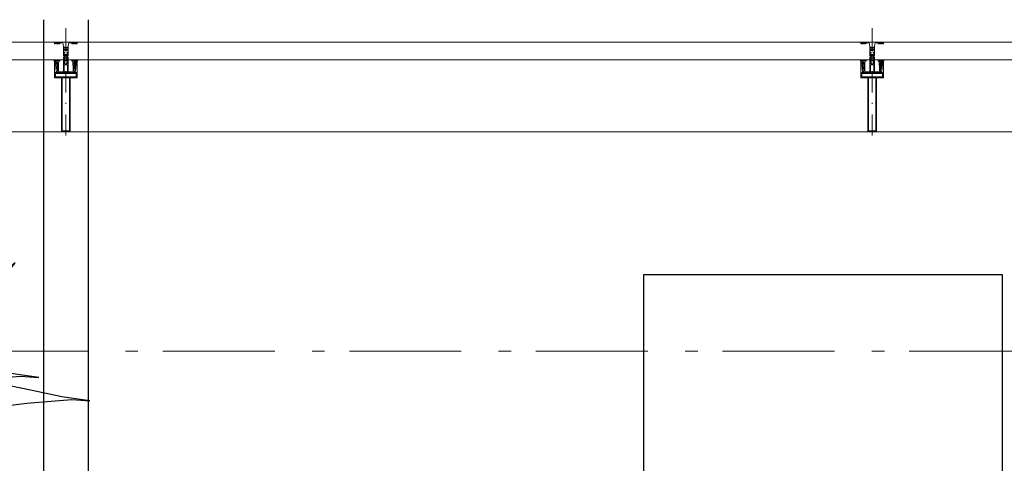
# Model space of a CAD drawing. Header units: millimetres. Extents: x -46954 to 169732, y -26853 to 94136.
# Tile 94 of 174: x -21411 to -19213, y 82221 to 83212. Entities that reach past the tile are written whole.
import ezdxf

# ---------------------------------------------------------------- set-up
doc = ezdxf.new("R2010")
doc.units = ezdxf.units.MM
doc.header["$LTSCALE"] = 400
for name, pattern in [('HIDDEN', [0.375, 0.25, -0.125]), ('STYLE_06', [1.041641, 0.625, -0.208282, 0.069427, -0.138931]), ('STYLE_15', [0.240945, 0.11811, -0.059055, 0.004724, -0.059055]), ('STYLE_16', [0.177165, 0.11811, -0.059055])]:
    doc.linetypes.add(name, pattern=pattern)
for name, color, linetype in [('-ve', 2, 'HIDDEN'), ('inr', 4, 'Continuous'), ('plant', 114, 'Continuous'), ('plat', 5, 'Continuous'), ('timmerwerk-ge', 150, 'Continuous')]:
    doc.layers.add(name, color=color, linetype=linetype)
doc.layers.add('Buitenkozijnen', color=140, linetype='Continuous', lineweight=15)
doc.layers.add('None', color=7, linetype='Continuous', lineweight=9)

# ---------------------------------------------------------------- blocks, each defined once
blk = doc.blocks.new('*U382')
at = {"layer": 'None', "color": 8, "lineweight": 5, "flags": 128}
for points in [[(-5, -154.3), (-5, -154.3, 0.414214), (-5.5, -154.8), (-5.5, -172.5), (-5.5, -172.5, 0.414214), (-5, -173), (-4, -173), (-4, -173, 0.414214), (-3.5, -172.5), (-3.5, -172.5, 0.414214), (-4, -172), (-4.5, -172), (-4.5, -168.8), (-4.5, -168.8, -0.414214), (-4, -168.3), (-2.7, -168.3), (-2.7, -168.3, 0.221695), (-1.9, -167.9), (-0.8, -166.5), (-0.8, -166.5, -0.466308), (0.8, -166.5), (2, -167.9), (2, -167.9, 0.221695), (2.7, -168.3), (4, -168.3), (4, -168.3, -0.414214), (4.5, -168.8), (4.5, -172), (4, -172), (4, -172, 0.414214), (3.5, -172.5), (3.5, -172.5, 0.414214), (4, -173), (5, -173), (5, -173, 0.414214), (5.5, -172.5), (5.5, -154.8), (5.5, -154.8, 0.414214), (5, -154.3), (4.7, -154.3), (4.7, -155), (4.7, -155, -0.414214), (4.4, -155.3), (4.1, -155.3), (4.1, -155.3, -0.414214), (3.3, -154.5), (3.3, -150.6), (3.3, -150.6, -0.414214), (4.1, -149.8), (4.4, -149.8), (4.4, -149.8, -0.414214), (4.7, -150.1), (4.7, -150.8), (5, -150.8), (5, -150.8, 0.414214), (5.5, -150.3), (5.5, -137.6), (5.5, -137.6, 0.351868), (5.3, -137.3), (5.3, -137.3, 0.351868), (4.9, -137.5), (4.1, -139.2), (4.1, -139.2, 0.314902), (4.2, -139.4), (4.5, -139.7), (4.5, -139.7, -0.198912), (4.5, -139.9), (4.5, -140.1), (4.5, -140.1, -0.198912), (4.5, -140.3), (4.2, -140.6), (4.2, -140.6, 0.414214), (4.2, -140.8), (4.5, -141.1), (4.5, -141.1, -0.198912), (4.5, -141.3), (4.5, -141.5), (4.5, -141.5, -0.198912), (4.5, -141.7), (4.2, -142), (4.2, -142, 0.414214), (4.2, -142.2), (4.5, -142.5), (4.5, -142.5, -0.198912), (4.5, -142.7), (4.5, -143.2), (4.5, -143.2, -0.087489), (4.5, -143.3), (4.2, -144.1), (4.2, -148.5), (4.2, -148.5, -0.414214), (3.9, -148.8), (-3.9, -148.8), (-3.9, -148.8, -0.414214), (-4.2, -148.5), (-4.2, -144.1), (-4.5, -143.3), (-4.5, -143.3, -0.087489), (-4.5, -143.2), (-4.5, -142.7), (-4.5, -142.7, -0.198912), (-4.4, -142.5), (-4.1, -142.2), (-4.1, -142.2, 0.414214), (-4.1, -142), (-4.4, -141.7), (-4.4, -141.7, -0.198912), (-4.5, -141.5), (-4.5, -141.3), (-4.5, -141.3, -0.198912), (-4.4, -141.1), (-4.1, -140.8), (-4.1, -140.8, 0.414214), (-4.1, -140.6), (-4.4, -140.3), (-4.4, -140.3, -0.198912), (-4.5, -140.1), (-4.5, -139.9), (-4.5, -139.9, -0.198912), (-4.4, -139.7), (-4.1, -139.4), (-4.1, -139.4, 0.314902), (-4.1, -139.2), (-4.9, -137.5), (-4.9, -137.5, 0.351868), (-5.3, -137.3), (-5.3, -137.3, 0.351868), (-5.5, -137.6), (-5.5, -150.3), (-5.5, -150.3, 0.414214), (-5, -150.8), (-4.7, -150.8), (-4.7, -150.1), (-4.7, -150.1, -0.414214), (-4.4, -149.8), (-4.1, -149.8), (-4.1, -149.8, -0.414214), (-3.3, -150.6), (-3.3, -154.5), (-3.3, -154.5, -0.414214), (-4.1, -155.3), (-4.4, -155.3), (-4.4, -155.3, -0.414214), (-4.7, -155), (-4.7, -154.3)], [(-1.8, -149.8, 0.414214), (-2.3, -150.3), (-2.3, -155.1), (-2.3, -155.1, 0.414214), (-2.1, -155.3), (2.1, -155.3), (2.1, -155.3, 0.414214), (2.3, -155.1), (2.3, -150.3), (2.3, -150.3, 0.414214), (1.8, -149.8), (-1.8, -149.8)], [(-4.5, -161.7, -0.414214), (-4, -161.2), (-2.7, -161.2), (-2.7, -161.2, 0.414214), (-2.5, -161), (-2.5, -160.4), (-2.5, -160.4, 0.414214), (-2.7, -160.2), (-4, -160.2), (-4, -160.2, -0.414214), (-4.5, -159.7), (-4.5, -156.8), (-4.5, -156.8, -0.414214), (-4, -156.3), (4, -156.3), (4, -156.3, -0.414214), (4.5, -156.8), (4.5, -159.7), (4.5, -159.7, -0.414214), (4, -160.2), (2.7, -160.2), (2.7, -160.2, 0.414214), (2.5, -160.4), (2.5, -161), (2.5, -161, 0.414214), (2.7, -161.2), (4, -161.2), (4, -161.2, -0.414214), (4.5, -161.7), (4.5, -166.8), (4.5, -166.8, -0.414214), (4, -167.3), (3, -167.3), (3, -167.3, -0.221695), (2.6, -167.1), (1.5, -165.9), (1.5, -165.9, 0.466308), (-1.5, -165.9), (-2.6, -167.1), (-2.6, -167.1, -0.221695), (-2.9, -167.3), (-4, -167.3), (-4, -167.3, -0.414214), (-4.5, -166.8), (-4.5, -161.7)]]:
    blk.add_lwpolyline(points, format="xyb", close=True, dxfattribs=at)
blk = doc.blocks.new('*U383')
at = {"layer": 'None', "color": 8, "lineweight": 5, "flags": 128}
for points in [[(-6, -180.7), (-6, -180.7, -0.388879), (-8.7, -183.2), (-8.7, -183.2), (-20.4, -183.2), (-21.6, -183.9), (-22.9, -183.9), (-22.9, -182.7), (-23.8, -182.7), (-23.8, -184.8), (23.8, -184.8), (23.8, -182.7), (22.9, -182.7), (22.9, -183.9), (21.7, -183.9), (20.4, -183.2), (8.7, -183.2), (8.7, -183.2, -0.388879), (6, -180.7), (6, -180.7), (5.3, -173.2), (2.5, -173.2), (2.5, -171.2), (-2.5, -171.2), (-2.5, -173.2), (-5.3, -173.2), (-6, -180.7)], [(-13.5, -182.8), (-13.5, -181.9), (-14.5, -181.1), (-14.5, -181.1, 0.36397), (-14.9, -181.1), (-14.9, -181.1), (-15.4, -181.5), (-15.4, -181.5, -0.36397), (-15.8, -181.5), (-15.8, -181.5), (-16.3, -181.1), (-16.3, -181.1, 0.36397), (-16.7, -181.1), (-16.7, -181.1), (-17.2, -181.5), (-17.2, -181.5, -0.36397), (-17.6, -181.5), (-17.6, -181.5), (-18.1, -181.1), (-18.1, -181.1, 0.36397), (-18.5, -181.1), (-18.5, -181.1), (-19, -181.5), (-19, -181.5, -0.36397), (-19.4, -181.5), (-19.4, -181.5), (-19.9, -181.1), (-19.9, -181.1, 0.36397), (-20.3, -181.1), (-20.3, -181.1), (-20.8, -181.5), (-20.8, -181.5, -0.36397), (-21.2, -181.5), (-21.2, -181.5), (-21.7, -181.1), (-21.7, -181.1, 0.36397), (-22.1, -181.1), (-22.1, -181.1), (-22.4, -181.3), (-23.2, -181.3), (-23.5, -181.1), (-23.5, -181.1, 0.36397), (-23.9, -181.1), (-23.9, -181.1), (-24.2, -181.3), (-24.5, -181.3), (-24.5, -181.3, -0.267949), (-24.8, -181.2), (-24.8, -181.2), (-24.9, -180.9), (-24.9, -180.9, 0.339454), (-25.3, -180.7), (-25.3, -180.7, 0.339454), (-25.5, -181), (-25.5, -181), (-25.5, -184.4), (-25.5, -184.4, 0.414214), (-25.2, -184.7), (-25.2, -184.7), (-24.3, -184.7), (-24.3, -184.7, 0.414214), (-24, -184.4), (-24, -184.4), (-24, -182.7), (-24, -182.7, 0.236068), (-24.1, -182.5), (-24.1, -182.5), (-24.1, -182.5, -0.548276), (-24, -182.2), (-24, -182.2, -0.548276), (-23.8, -182.4), (-23.8, -182.4), (-23.8, -182.4, 0.250388), (-23.6, -182.3), (-23.6, -182.3), (-22.8, -182.3), (-22.8, -182.3, -0.414214), (-22.5, -182.6), (-22.5, -182.6), (-22.5, -183.3), (-22.5, -183.3, 0.414214), (-22.2, -183.6), (-22.2, -183.6), (-22, -183.6), (-22, -183.6, 0.131652), (-21.8, -183.5), (-21.8, -183.5), (-20.5, -182.8), (-13.5, -182.8)], [(13.5, -182.8), (13.5, -181.9), (14.5, -181.1), (14.5, -181.1, -0.36397), (14.9, -181.1), (14.9, -181.1), (15.4, -181.5), (15.4, -181.5, 0.36397), (15.8, -181.5), (15.8, -181.5), (16.3, -181.1), (16.3, -181.1, -0.36397), (16.7, -181.1), (16.7, -181.1), (17.2, -181.5), (17.2, -181.5, 0.36397), (17.6, -181.5), (17.6, -181.5), (18.1, -181.1), (18.1, -181.1, -0.36397), (18.5, -181.1), (18.5, -181.1), (19, -181.5), (19, -181.5, 0.36397), (19.4, -181.5), (19.4, -181.5), (19.9, -181.1), (19.9, -181.1, -0.36397), (20.3, -181.1), (20.3, -181.1), (20.8, -181.5), (20.8, -181.5, 0.36397), (21.2, -181.5), (21.2, -181.5), (21.7, -181.1), (21.7, -181.1, -0.36397), (22.1, -181.1), (22.1, -181.1), (22.4, -181.3), (23.2, -181.3), (23.5, -181.1), (23.5, -181.1, -0.36397), (23.9, -181.1), (23.9, -181.1), (24.2, -181.3), (24.5, -181.3), (24.5, -181.3, 0.267949), (24.8, -181.2), (24.8, -181.2), (25, -180.9), (25, -180.9, -0.339454), (25.3, -180.7), (25.3, -180.7, -0.339454), (25.5, -181), (25.5, -181), (25.5, -184.4), (25.5, -184.4, -0.414214), (25.2, -184.7), (25.2, -184.7), (24.3, -184.7), (24.3, -184.7, -0.414214), (24, -184.4), (24, -184.4), (24, -182.7), (24, -182.7, -0.236068), (24.1, -182.5), (24.1, -182.5), (24.1, -182.5, 0.548276), (24.1, -182.2), (24.1, -182.2, 0.548276), (23.9, -182.4), (23.9, -182.4), (23.9, -182.4, -0.250388), (23.6, -182.3), (23.6, -182.3), (22.8, -182.3), (22.8, -182.3, 0.414214), (22.5, -182.6), (22.5, -182.6), (22.5, -183.3), (22.5, -183.3, -0.414214), (22.2, -183.6), (22.2, -183.6), (22, -183.6), (22, -183.6, -0.131652), (21.8, -183.5), (21.8, -183.5), (20.5, -182.8), (13.5, -182.8)]]:
    blk.add_lwpolyline(points, format="xyb", close=True, dxfattribs=at)
blk = doc.blocks.new('verticale stijl 150x50 UV')
at = {"layer": 'None', "color": 8, "linetype": 'STYLE_15', "lineweight": 5}
blk.add_line((0, -216), (0, 35), dxfattribs=at)
at = {"layer": 'None', "color": 8, "lineweight": 5}
for p, q in [((-21.6, -126.9), (-21.6, -126.9)), ((-21.6, -127.7), (-21.6, -127.7)), ((-21.6, -128.5), (-21.6, -128.5)), ((-21.6, -129.3), (-21.6, -129.3)), ((-21.6, -130.1), (-21.6, -130.1)), ((-21.6, -130.9), (-21.6, -130.9)), ((-21.6, -131.8), (-21.6, -131.8)), ((-20.7, -126.5), (-20.7, -126.5)), ((-20.7, -128.9), (-20.7, -128.9)), ((-20.7, -129.7), (-20.7, -129.7)), ((-20.7, -130.5), (-20.7, -130.5)), ((-20.7, -131.4), (-20.7, -131.4)), ((-19.9, -126.1), (-19.9, -126.1)), ((-19.9, -130.1), (-19.9, -130.1)), ((-19.9, -130.9), (-19.9, -130.9)), ((-19.9, -131.8), (-19.9, -131.8)), ((-19.1, -126.5), (-19.1, -126.5)), ((-19.1, -127.3), (-19.1, -127.3)), ((-19.1, -128.9), (-19.1, -128.9)), ((-19.1, -129.7), (-19.1, -129.7)), ((-19.1, -130.5), (-19.1, -130.5)), ((-19.1, -131.4), (-19.1, -131.4)), ((-18.3, -127.7), (-18.3, -127.7)), ((-18.3, -128.5), (-18.3, -128.5)), ((-18.3, -129.3), (-18.3, -129.3)), ((-25.6, -142.7), (-25.6, -142.7)), ((-25.6, -144.4), (-25.6, -144.4)), ((-24.8, -133.4), (-24.8, -133.4)), ((-24.8, -134.2), (-24.8, -134.2)), ((-24.8, -135), (-24.8, -135)), ((-24.8, -135.8), (-24.8, -135.8)), ((-24.8, -136.6), (-24.8, -136.6)), ((-24.8, -137.4), (-24.8, -137.4)), ((-24.8, -138.3), (-24.8, -138.3)), ((-24.8, -139.1), (-24.8, -139.1)), ((-24.8, -139.9), (-24.8, -139.9)), ((-24.8, -140.7), (-24.8, -140.7)), ((-24.8, -141.5), (-24.8, -141.5)), ((-24.8, -142.3), (-24.8, -142.3)), ((-24.8, -143.1), (-24.8, -143.1)), ((-24.8, -144.8), (-24.8, -144.8)), ((-24, -133), (-24, -133)), ((-24, -133.8), (-24, -133.8)), ((-24, -134.6), (-24, -134.6)), ((-24, -135.4), (-24, -135.4)), ((-24, -136.2), (-24, -136.2)), ((-24, -137), (-24, -137)), ((-24, -137.9), (-24, -137.9)), ((-24, -138.7), (-24, -138.7)), ((-24, -139.5), (-24, -139.5)), ((-24, -140.3), (-24, -140.3)), ((-24, -141.1), (-24, -141.1)), ((-24, -141.9), (-24, -141.9)), ((-24, -142.7), (-24, -142.7)), ((-24, -144.4), (-24, -144.4)), ((-23.2, -133.4), (-23.2, -133.4)), ((-23.2, -134.2), (-23.2, -134.2)), ((-23.2, -135), (-23.2, -135)), ((-23.2, -135.8), (-23.2, -135.8)), ((-23.2, -136.6), (-23.2, -136.6)), ((-23.2, -137.4), (-23.2, -137.4)), ((-23.2, -138.3), (-23.2, -138.3)), ((-23.2, -139.1), (-23.2, -139.1)), ((-23.2, -139.9), (-23.2, -139.9)), ((-23.2, -140.7), (-23.2, -140.7)), ((-23.2, -141.5), (-23.2, -141.5)), ((-23.2, -144.8), (-23.2, -144.8)), ((-22.4, -133), (-22.4, -133)), ((-22.4, -133.8), (-22.4, -133.8)), ((-22.4, -134.6), (-22.4, -134.6)), ((-22.4, -140.3), (-22.4, -140.3)), ((-22.4, -141.1), (-22.4, -141.1)), ((-22.4, -144.4), (-22.4, -144.4)), ((-21.6, -132.6), (-21.6, -132.6)), ((-21.6, -133.4), (-21.6, -133.4)), ((-21.6, -134.2), (-21.6, -134.2)), ((-21.6, -135), (-21.6, -135)), ((-21.6, -139.9), (-21.6, -139.9)), ((-21.6, -140.7), (-21.6, -140.7)), ((-21.6, -141.5), (-21.6, -141.5)), ((-21.6, -144.8), (-21.6, -144.8)), ((-20.7, -132.2), (-20.7, -132.2)), ((-20.7, -133), (-20.7, -133)), ((-20.7, -133.8), (-20.7, -133.8)), ((-20.7, -134.6), (-20.7, -134.6)), ((-20.7, -135.4), (-20.7, -135.4)), ((-20.7, -136.2), (-20.7, -136.2)), ((-20.7, -137), (-20.7, -137)), ((-20.7, -137.9), (-20.7, -137.9)), ((-20.7, -138.7), (-20.7, -138.7)), ((-20.7, -139.5), (-20.7, -139.5)), ((-20.7, -140.3), (-20.7, -140.3)), ((-20.7, -141.1), (-20.7, -141.1)), ((-20.7, -144.4), (-20.7, -144.4)), ((-19.9, -132.6), (-19.9, -132.6)), ((-19.9, -133.4), (-19.9, -133.4)), ((-19.9, -134.2), (-19.9, -134.2)), ((-19.9, -135), (-19.9, -135)), ((-19.9, -135.8), (-19.9, -135.8)), ((-19.9, -136.6), (-19.9, -136.6)), ((-19.9, -137.4), (-19.9, -137.4)), ((-19.9, -138.3), (-19.9, -138.3)), ((-19.9, -139.1), (-19.9, -139.1)), ((-19.9, -139.9), (-19.9, -139.9)), ((-19.9, -140.7), (-19.9, -140.7)), ((-19.9, -141.5), (-19.9, -141.5)), ((-19.9, -142.3), (-19.9, -142.3)), ((-19.9, -143.1), (-19.9, -143.1)), ((-19.9, -143.9), (-19.9, -143.9)), ((-19.1, -132.2), (-19.1, -132.2)), ((-19.1, -133), (-19.1, -133)), ((-19.1, -133.8), (-19.1, -133.8)), ((-19.1, -134.6), (-19.1, -134.6)), ((-19.1, -140.3), (-19.1, -140.3)), ((-19.1, -141.1), (-19.1, -141.1)), ((-19.1, -141.9), (-19.1, -141.9)), ((-18.3, -133.4), (-18.3, -133.4)), ((-18.3, -134.2), (-18.3, -134.2)), ((-18.3, -135), (-18.3, -135)), ((-18.3, -139.9), (-18.3, -139.9)), ((-18.3, -140.7), (-18.3, -140.7)), ((-18.3, -141.5), (-18.3, -141.5)), ((-18.3, -142.3), (-18.3, -142.3)), ((-17.5, -133), (-17.5, -133)), ((-17.5, -133.8), (-17.5, -133.8)), ((-17.5, -134.6), (-17.5, -134.6)), ((-17.5, -135.4), (-17.5, -135.4)), ((-17.5, -136.2), (-17.5, -136.2)), ((-17.5, -137), (-17.5, -137)), ((-17.5, -137.9), (-17.5, -137.9)), ((-17.5, -138.7), (-17.5, -138.7)), ((-17.5, -139.5), (-17.5, -139.5)), ((-17.5, -140.3), (-17.5, -140.3)), ((-17.5, -141.1), (-17.5, -141.1)), ((-17.5, -141.9), (-17.5, -141.9)), ((-17.5, -142.7), (-17.5, -142.7)), ((-16.7, -133.4), (-16.7, -133.4)), ((-16.7, -134.2), (-16.7, -134.2)), ((-16.7, -135), (-16.7, -135)), ((-16.7, -135.8), (-16.7, -135.8)), ((-16.7, -136.6), (-16.7, -136.6)), ((-16.7, -137.4), (-16.7, -137.4)), ((-16.7, -138.3), (-16.7, -138.3)), ((-16.7, -139.1), (-16.7, -139.1)), ((-16.7, -139.9), (-16.7, -139.9)), ((-16.7, -140.7), (-16.7, -140.7)), ((-16.7, -141.5), (-16.7, -141.5)), ((-16.7, -142.3), (-16.7, -142.3)), ((-16.7, -143.1), (-16.7, -143.1)), ((-15.9, -141.1), (-15.9, -141.1)), ((-15.9, -141.9), (-15.9, -141.9)), ((-15.9, -142.7), (-15.9, -142.7)), ((-15.9, -144.4), (-15.9, -144.4)), ((-15.1, -142.3), (-15.1, -142.3)), ((-15.1, -143.1), (-15.1, -143.1)), ((-15.1, -143.9), (-15.1, -143.9)), ((-15.1, -144.8), (-15.1, -144.8)), ((-14.2, -141.9), (-14.2, -141.9)), ((-14.2, -142.7), (-14.2, -142.7)), ((-14.2, -143.5), (-14.2, -143.5)), ((-14.2, -144.4), (-14.2, -144.4)), ((-13.4, -143.1), (-13.4, -143.1)), ((-13.4, -143.9), (-13.4, -143.9))]:
    blk.add_line(p, q, dxfattribs=at)
at = {"layer": 'None', "color": 8, "linetype": 'STYLE_16', "lineweight": 5}
for p, q in [((-2.2, -155.1), (0, -154.5)), ((-2.2, -156.7), (-2.2, -155.1)), ((-1.5, -156.9), (-1.5, -155)), ((-1, -157), (-1, -155.1)), ((2.3, -155.1), (0, -154.5)), ((1, -157), (1, -155.1)), ((1.5, -156.9), (1.5, -155)), ((2.3, -156.7), (2.3, -155.1))]:
    blk.add_line(p, q, dxfattribs=at)
at = {"layer": 'None', "color": 8, "linetype": 'Continuous', "lineweight": 5, "flags": 128}
for points in [[(-10, 15.4), (10, 15.4), (10, -104.8), (25, -104.8), (25, -116.8), (-25, -116.8), (-25, -104.8), (-10, -104.8)], [(-8, 13.4), (-8, -104.8), (8, -104.8), (8, 13.4)], [(8, -106.8), (-8, -106.8), (-23, -106.8), (-23, -114.8), (23, -114.8), (23, -106.8)]]:
    blk.add_lwpolyline(points, close=True, dxfattribs=at)
at = {"layer": 'None', "color": 8, "lineweight": 5, "flags": 128}
for points in [[(-14.8, -144.8), (-14.8, -144.8, 0.390793), (-13.2, -143.5), (-13.2, -143.5, 0.390793), (-14.4, -141.8), (-14.4, -141.8, -0.352623), (-16, -139.9), (-16, -133.1), (-16, -133.1, 0.414214), (-16.3, -132.8), (-17.6, -132.8), (-18.1, -133), (-18.1, -133, -0.520293), (-18.3, -132.8), (-18.3, -130.1), (-18.2, -130), (-18.2, -128), (-18.2, -128, -0.577863), (-18.1, -127.7), (-18, -127.7), (-18, -127.7, 0.366605), (-17.7, -127.5), (-17.7, -127.5, 0.366605), (-17.9, -127.1), (-17.9, -127.1, -0.130834), (-19.2, -126.1), (-19.2, -126.1, 0.439074), (-20.7, -126.1), (-20.7, -126.1, -0.133252), (-22, -127.1), (-22, -127.1, 0.366605), (-22.2, -127.5), (-22.2, -127.5, 0.366605), (-21.9, -127.7), (-21.8, -127.7), (-21.8, -127.7, -0.577455), (-21.8, -128), (-21.8, -130), (-21.6, -130.1), (-21.6, -132.8), (-21.6, -132.8, -0.52048), (-21.9, -133), (-22.4, -132.8), (-24.7, -132.8), (-24.7, -132.8, 0.414214), (-25, -133.1), (-25, -140.9), (-25, -140.9, -0.255976), (-25.9, -142.6), (-25.9, -142.6, 0.749676), (-25.3, -144.8), (-21.2, -144.8), (-21.2, -144.8, 0.414214), (-19.2, -142.8), (-19.2, -142.8, -0.402808), (-18.7, -142.3), (-18.7, -142.3, -0.402808), (-18.2, -142.8), (-18.2, -142.8, 0.233259), (-18, -143.1), (-14.6, -143.6), (-14.6, -143.6, -0.419014), (-14.5, -143.7), (-14.5, -143.7, -0.419014), (-14.6, -143.8), (-16, -143.8), (-16, -143.8, 0.414214), (-16.5, -144.3), (-16.5, -144.3, 0.414214), (-16, -144.8)], [(25, -132.6), (25, -116.8), (23.1, -116.8), (-23.1, -116.8), (-25, -116.8), (-25, -132.6), (-22.1, -132.6), (-22.1, -128), (-22.6, -128), (-22.6, -126.6), (-22.1, -126.6), (-22.1, -124.7), (-21.9, -124.5), (-21.9, -120.3), (-21.9, -120.3, -0.414214), (-20.2, -118.6), (-20.1, -118.6), (-20.1, -118.6, -0.414214), (-18.4, -120.3), (-18.4, -124.5), (-18.2, -124.7), (-18.2, -126.6), (-17.7, -126.6), (-17.7, -128), (-18.2, -128), (-18.2, -132.6), (-16.3, -132.6), (-16.3, -119.8), (-16.3, -119.8, -0.414214), (-15.1, -118.6), (-15.1, -118.6), (-6.5, -118.6), (-6.5, -118.6, -0.414214), (-5.3, -119.8), (-5.3, -136.8), (-3.9, -136.8), (-3.9, -139.6), (-4.3, -140), (-3.9, -140.4), (-3.9, -141), (-4.3, -141.4), (-3.9, -141.8), (-3.9, -142.4), (-4.3, -142.8), (-3.9, -143.8), (-3.9, -148.6), (-2.2, -148.6), (-2.2, -137.8), (-2.2, -137.8, -0.414214), (0, -135.6), (0, -135.6), (0, -135.6, -0.414214), (2.2, -137.8), (2.2, -148.6), (3.9, -148.6), (3.9, -143.8), (4.3, -142.8), (3.9, -142.4), (3.9, -141.8), (4.3, -141.4), (3.9, -141), (3.9, -140.4), (4.3, -140), (3.9, -139.6), (3.9, -136.8), (5.4, -136.8), (5.4, -119.8), (5.4, -119.8, -0.414214), (6.6, -118.6), (6.6, -118.6), (15.1, -118.6), (15.1, -118.6, -0.414214), (16.3, -119.8), (16.3, -132.6), (18.2, -132.6), (18.2, -128), (17.7, -128), (17.7, -126.6), (18.2, -126.6), (18.2, -124.7), (18.5, -124.5), (18.5, -120.3), (18.5, -120.3, -0.414214), (20.2, -118.6), (20.2, -118.6), (20.2, -118.6, -0.414214), (21.9, -120.3), (21.9, -124.5), (22.1, -124.7), (22.1, -126.6), (22.6, -126.6), (22.6, -128), (22.1, -128), (22.1, -132.6)], [(-21, -127.8, -0.29188), (-20.8, -127.3), (-20.3, -126.9), (-20.3, -126.9, -0.344328), (-19.7, -126.9), (-19.2, -127.3), (-19.2, -127.3, -0.29188), (-19, -127.8), (-19.4, -129.5), (-19.4, -129.5, -0.348796), (-20, -130), (-20, -130, -0.348796), (-20.6, -129.5), (-21, -127.8)], [(14.8, -144.8), (14.8, -144.8, -0.390793), (13.3, -143.5), (13.3, -143.5, -0.390793), (14.4, -141.8), (14.4, -141.8, 0.352623), (16, -139.9), (16, -133.1), (16, -133.1, -0.414214), (16.3, -132.8), (17.6, -132.8), (18.1, -133), (18.1, -133, 0.520293), (18.4, -132.8), (18.4, -130.1), (18.2, -130), (18.2, -128), (18.2, -128, 0.577863), (18.2, -127.7), (18.1, -127.7), (18.1, -127.7, -0.366605), (17.8, -127.5), (17.8, -127.5, -0.366605), (18, -127.1), (18, -127.1, 0.130834), (19.3, -126.1), (19.3, -126.1, -0.439074), (20.7, -126.1), (20.7, -126.1, 0.133252), (22.1, -127.1), (22.1, -127.1, -0.366605), (22.3, -127.5), (22.3, -127.5, -0.366605), (22, -127.7), (21.9, -127.7), (21.9, -127.7, 0.577455), (21.8, -128), (21.8, -130), (21.7, -130.1), (21.7, -132.8), (21.7, -132.8, 0.52048), (21.9, -133), (22.4, -132.8), (24.7, -132.8), (24.7, -132.8, -0.414214), (25, -133.1), (25, -140.9), (25, -140.9, 0.255976), (25.9, -142.6), (25.9, -142.6, -0.749676), (25.3, -144.8), (21.2, -144.8), (21.2, -144.8, -0.414214), (19.2, -142.8), (19.2, -142.8, 0.402808), (18.7, -142.3), (18.7, -142.3, 0.402808), (18.2, -142.8), (18.2, -142.8, -0.233259), (18, -143.1), (14.6, -143.6), (14.6, -143.6, 0.419014), (14.5, -143.7), (14.5, -143.7, 0.419014), (14.6, -143.8), (16, -143.8), (16, -143.8, -0.414214), (16.5, -144.3), (16.5, -144.3, -0.414214), (16, -144.8)], [(21, -127.8, 0.29188), (20.8, -127.3), (20.3, -126.9), (20.3, -126.9, 0.344328), (19.7, -126.9), (19.2, -127.3), (19.2, -127.3, 0.29188), (19, -127.8), (19.4, -129.5), (19.4, -129.5, 0.348796), (20, -130), (20, -130, 0.348796), (20.6, -129.5), (21, -127.8)], [(-23.2, -141.6), (-23.2, -141.6, 0.418874), (-23.7, -142.1), (-23.7, -142.1, -0.396568), (-25.3, -143.4), (-25.3, -143.4, 0.437017), (-25.7, -143.7), (-25.7, -143.7, 0.437017), (-25.4, -144), (-21.9, -144), (-21.9, -144, 0.263556), (-20.2, -143), (-20.2, -143, 0.552342), (-20.8, -141.8)], [(-23, -135.9), (-23, -135.9, -0.414214), (-22.1, -135), (-22.1, -135, -0.414214), (-21.3, -135.9), (-21.3, -138.8), (-21.3, -138.8, -0.414214), (-22.1, -139.6), (-22.1, -139.6, -0.414214), (-23, -138.8)], [(-18.8, -139.6, -0.414214), (-19.7, -138.8), (-19.7, -135.9), (-19.7, -135.9, -0.414214), (-18.8, -135), (-18.8, -135, -0.414214), (-18, -135.9), (-18, -138.8), (-18, -138.8, -0.414214), (-18.8, -139.6)], [(0, -157.1), (0, -157.1, -0.163834), (-4.3, -155.6), (-4.3, -155.6), (-4.3, -155.6, -0.234469), (-4.7, -154.8), (-4.7, -154.8), (-4.7, -153.6), (4.8, -153.6), (4.8, -154.8), (4.8, -154.8, -0.234469), (4.4, -155.6), (4.4, -155.6), (4.4, -155.6, -0.163834), (0, -157.1), (0, -157.1)], [(18.9, -139.6, 0.414214), (19.7, -138.8), (19.7, -135.9), (19.7, -135.9, 0.414214), (18.9, -135), (18.9, -135, 0.414214), (18, -135.9), (18, -138.8), (18, -138.8, 0.414214), (18.9, -139.6)], [(23.2, -141.6), (23.2, -141.6, -0.418874), (23.7, -142.1), (23.7, -142.1, 0.396568), (25.3, -143.4), (25.3, -143.4, -0.437017), (25.7, -143.7), (25.7, -143.7, -0.437017), (25.4, -144), (21.9, -144), (21.9, -144, -0.263556), (20.2, -143), (20.2, -143, -0.552342), (20.8, -141.8)], [(23, -135.9), (23, -135.9, 0.414214), (22.2, -135), (22.2, -135, 0.414214), (21.3, -135.9), (21.3, -138.8), (21.3, -138.8, 0.414214), (22.2, -139.6), (22.2, -139.6, 0.414214), (23, -138.8)]]:
    blk.add_lwpolyline(points, format="xyb", close=True, dxfattribs=at)
blk.add_lwpolyline([(4, -118.6), (4, -134.3), (-4, -134.3), (-4, -118.6)], close=True, dxfattribs=at)
at = {"layer": 'None', "color": 8, "linetype": 'STYLE_16', "lineweight": 5}
for centre, radius, start, end in [((-1.6, -158.4), 3.38, 79.3357, 100.6643), ((0, -163.2), 8.16, 82.9585, 97.0415), ((0, -160.4), 3.5, 73.4149, 106.5851), ((1.6, -158.4), 3.38, 79.3357, 100.6643)]:
    blk.add_arc(centre, radius, start, end, dxfattribs=at)
at = {"layer": 'None', "color": 7}
for name in ['*U382', '*U383']:
    blk.add_blockref(name, (0, 0), dxfattribs=at)
blk = doc.blocks.new('Vliesgevelelement 4 150x50 1_200')
at = {"layer": 'Buitenkozijnen', "color": 7, "xscale": -1, "rotation": 270.0000000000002}
blk.add_blockref('verticale stijl 150x50 UV', (-5.2, 0), dxfattribs=at)
blk = doc.blocks.new('*U1307')
at = {"layer": 'Buitenkozijnen', "color": 140, "linetype": 'Continuous', "lineweight": 15}
for points in [[(51601.1, -5040), (51601.1, 28036)], [(51601.1, -5040), (51601.1, 28036), (51641.1, 28036), (51641.1, -5040)], [(51601.1, -5040), (51601.1, 28036), (51641.1, 28036), (51641.1, -5040)], [(51641.1, -5040), (51641.1, 28036)]]:
    blk.add_lwpolyline(points, close=True, dxfattribs=at)
blk = doc.blocks.new('boom nieuw 01')
at = {"layer": 'plant', "extrusion": (0, -4.44089e-16, -1)}
for p, q in [((-224.7, 788.7), (-238, 749.2)), ((-224.7, 788.7), (-238, 749.2)), ((-224.7, 744.5), (-224.7, 788.7)), ((-224.7, 744.5), (-224.7, 788.7)), ((-238, 749.2), (-256.6, 677.1)), ((-238, 749.2), (-256.6, 677.1)), ((-219.3, 695.7), (-224.7, 744.5)), ((-219.3, 695.7), (-224.7, 744.5)), ((-573.8, 694.3), (-627.3, 736.9)), ((-627.3, 736.9), (-616.4, 698.2)), ((-573.8, 694.3), (-627.3, 736.9)), ((-627.3, 736.9), (-616.4, 698.2)), ((-616.4, 698.2), (-563.7, 639.2)), ((-616.4, 698.2), (-563.7, 639.2)), ((-284.5, 709.5), (-297.8, 669.9)), ((-284.5, 665.3), (-284.5, 709.5)), ((-218.5, 629.8), (-219.3, 695.7)), ((-218.5, 629.8), (-219.3, 695.7)), ((-518.7, 654), (-573.8, 694.3)), ((-518.7, 654), (-573.8, 694.3)), ((-256.6, 677.1), (-284.5, 618.9)), ((-256.6, 677.1), (-284.5, 618.9)), ((-466.7, 617.5), (-518.7, 654)), ((-466.7, 617.5), (-518.7, 654)), ((-297.8, 669.9), (-316.4, 597.8)), ((-279.1, 616.4), (-284.5, 665.3)), ((-563.7, 639.2), (-510.2, 574.1)), ((-563.7, 639.2), (-510.2, 574.1)), ((-227.1, 576.3), (-218.5, 629.8)), ((-227.1, 576.3), (-218.5, 629.8)), ((-412.5, 564.8), (-466.7, 617.5)), ((-412.5, 564.8), (-466.7, 617.5)), ((-284.5, 618.9), (-308.5, 551.4)), ((-284.5, 618.9), (-308.5, 551.4)), ((9.4, 616.6), (-55, 579.3)), ((9.4, 616.6), (-55, 579.3)), ((-35.5, 579.3), (9.4, 616.6)), ((-35.5, 579.3), (9.4, 616.6)), ((-530.6, 541.3), (-584.1, 583.9)), ((-584.1, 583.9), (-573.3, 545.2)), ((-530.6, 541.3), (-584.1, 583.9)), ((-584.1, 583.9), (-573.3, 545.2)), ((-316.4, 597.8), (-344.3, 539.7)), ((-55, 579.3), (-119.3, 547.6)), ((-55, 579.3), (-119.3, 547.6)), ((-55, 560), (-35.5, 579.3)), ((-55, 560), (-35.5, 579.3)), ((-510.2, 574.1), (-462.9, 509.7)), ((-510.2, 574.1), (-462.9, 509.7)), ((-369, 511.3), (-412.5, 564.8)), ((-369, 511.3), (-412.5, 564.8)), ((-242.6, 518.9), (-227.1, 576.3)), ((-242.6, 518.9), (-227.1, 576.3)), ((-101.5, 523.5), (-55, 560)), ((-101.5, 523.5), (-55, 560)), ((125.7, 568.5), (73, 551.4)), ((125.7, 568.5), (73, 551.4)), ((91.6, 539), (125.7, 568.5)), ((91.6, 539), (125.7, 568.5)), ((-573.3, 545.2), (-520.5, 486.2)), ((-573.3, 545.2), (-520.5, 486.2)), ((-475.6, 501), (-530.6, 541.3)), ((-475.6, 501), (-530.6, 541.3)), ((-344.3, 539.7), (-368.3, 472.2)), ((-308.5, 551.4), (-333.3, 487.8)), ((-308.5, 551.4), (-333.3, 487.8)), ((-119.3, 547.6), (-186.8, 511.1)), ((-95.3, 500.1), (-50.4, 537.3)), ((73, 551.4), (-3.8, 516.5)), ((73, 551.4), (-3.8, 516.5)), ((61.4, 516.5), (91.6, 539)), ((61.4, 516.5), (91.6, 539)), ((-462.9, 509.7), (-423.3, 465.5)), ((-462.9, 509.7), (-423.3, 465.5)), ((-186.8, 511.1), (-234.1, 478.6)), ((-186.8, 511.1), (-234.1, 478.6)), ((-3.8, 516.5), (-69.7, 496.4)), ((-3.8, 516.5), (-69.7, 496.4)), ((19.5, 490.2), (61.4, 516.5)), ((19.5, 490.2), (61.4, 516.5)), ((-423.6, 464.5), (-475.6, 501)), ((-423.6, 464.5), (-475.6, 501)), ((-167.4, 459.9), (-135.6, 487.8)), ((-167.4, 459.9), (-135.6, 487.8)), ((-25.5, 463.8), (19.5, 490.2)), ((-25.5, 463.8), (19.5, 490.2)), ((-520.5, 486.2), (-467, 421.1)), ((-520.5, 486.2), (-467, 421.1)), ((-369.3, 411.8), (-423.6, 464.5)), ((-369.3, 411.8), (-423.6, 464.5)), ((-423.3, 465.5), (-397, 443.8)), ((-423.3, 465.5), (-397, 443.8)), ((-78.2, 442.9), (-25.5, 463.8)), ((-78.2, 442.9), (-25.5, 463.8)), ((-830.8, 440.5), (-863.4, 450.5)), ((-863.4, 450.5), (-807.5, 440.5)), ((-830.8, 440.5), (-863.4, 450.5)), ((-863.4, 450.5), (-807.5, 440.5)), ((-792.8, 417.2), (-830.8, 440.5)), ((-792.8, 417.2), (-830.8, 440.5)), ((-807.5, 440.5), (-733.1, 431.9)), ((-807.5, 440.5), (-733.1, 431.9)), ((-195.4, 408.6), (-161.3, 444.2)), ((-127.8, 423.5), (-78.2, 442.9)), ((-127.8, 423.5), (-78.2, 442.9)), ((-750.9, 400.1), (-792.8, 417.2)), ((-750.9, 400.1), (-792.8, 417.2)), ((-733.1, 431.9), (-646.2, 418.7)), ((-733.1, 431.9), (-646.2, 418.7)), ((-646.2, 418.7), (-567.1, 414.8)), ((-646.2, 418.7), (-567.1, 414.8)), ((-567.1, 414.8), (-509.8, 422.6)), ((-567.1, 414.8), (-509.8, 422.6)), ((-509.8, 422.6), (-450.9, 434.3)), ((-509.8, 422.6), (-450.9, 434.3)), ((-169.7, 409.6), (-127.8, 423.5)), ((-169.7, 409.6), (-127.8, 423.5)), ((-690.5, 378.4), (-750.9, 400.1)), ((-690.5, 378.4), (-750.9, 400.1)), ((140.3, 402.5), (70.5, 387.7)), ((140.3, 402.5), (70.5, 387.7)), ((103.9, 389.3), (140.3, 402.5)), ((103.9, 389.3), (140.3, 402.5)), ((-601.3, 365.2), (-690.5, 378.4)), ((-601.3, 365.2), (-690.5, 378.4)), ((-231.2, 344.3), (-253.6, 370.7)), ((-231.2, 344.3), (-253.6, 370.7)), ((-14.8, 384.6), (-100.1, 386.9)), ((-14.8, 384.6), (-100.1, 386.9)), ((70.5, 387.7), (-14.8, 384.6)), ((70.5, 387.7), (-14.8, 384.6)), ((-4.7, 353.6), (51.1, 370.7)), ((-4.7, 353.6), (51.1, 370.7)), ((51.1, 370.7), (103.9, 389.3)), ((51.1, 370.7), (103.9, 389.3)), ((-724.3, 343.1), (-665.3, 349.3)), ((-724.3, 343.1), (-665.3, 349.3)), ((-665.3, 349.3), (-612.6, 352.4)), ((-665.3, 349.3), (-612.6, 352.4)), ((-612.6, 352.4), (-577.7, 349.3)), ((-612.6, 352.4), (-577.7, 349.3)), ((-547, 362.1), (-601.3, 365.2)), ((-547, 362.1), (-601.3, 365.2)), ((-105.3, 362.3), (-122.3, 363.9)), ((-105.3, 362.3), (-122.3, 363.9)), ((-82.8, 335.9), (-105.3, 362.3)), ((-82.8, 335.9), (-105.3, 362.3)), ((224.1, 358.6), (154.3, 343.8)), ((224.1, 358.6), (154.3, 343.8)), ((187.6, 345.4), (224.1, 358.6)), ((187.6, 345.4), (224.1, 358.6)), ((-838.2, 330.7), (-790.1, 339.3)), ((-838.2, 330.7), (-790.1, 339.3)), ((-787.1, 335.4), (-838.2, 330.7)), ((-787.1, 335.4), (-838.2, 330.7)), ((-790.1, 339.3), (-724.3, 343.1)), ((-790.1, 339.3), (-724.3, 343.1)), ((-737.4, 334.6), (-787.1, 335.4)), ((-737.4, 334.6), (-787.1, 335.4)), ((-690.9, 319.8), (-737.4, 334.6)), ((-397.8, 347), (-435.8, 328.4)), ((-397.8, 347), (-435.8, 328.4)), ((-191.6, 292.4), (-231.2, 344.3)), ((-191.6, 292.4), (-231.2, 344.3)), ((-113, 330.5), (-85.1, 277)), ((-113, 330.5), (-85.1, 277)), ((-43.2, 284), (-82.8, 335.9)), ((-43.2, 284), (-82.8, 335.9)), ((69, 340.7), (-16.3, 343)), ((69, 340.7), (-16.3, 343)), ((154.3, 343.8), (69, 340.7)), ((154.3, 343.8), (69, 340.7)), ((79.1, 309.7), (134.9, 326.8)), ((79.1, 309.7), (134.9, 326.8)), ((134.9, 326.8), (187.6, 345.4)), ((134.9, 326.8), (187.6, 345.4)), ((-635.8, 315.2), (-690.9, 319.8)), ((-635.8, 315.2), (-690.9, 319.8)), ((-642.4, 298.2), (-680.4, 321.5)), ((-642.4, 298.2), (-680.4, 321.5)), ((-552.9, 314.1), (-604.1, 262.9)), ((-552.9, 314.1), (-604.1, 262.9)), ((-582.7, 312.9), (-495.8, 299.8)), ((-582.7, 312.9), (-495.8, 299.8)), ((-472.3, 291.6), (-455.2, 308.6)), ((-472.3, 291.6), (-455.2, 308.6)), ((-127.2, 307.4), (-59, 290.3)), ((-127.2, 307.4), (-59, 290.3)), ((16.3, 294.2), (79.1, 309.7)), ((16.3, 294.2), (79.1, 309.7)), ((-600.5, 281.1), (-642.4, 298.2)), ((-600.5, 281.1), (-642.4, 298.2)), ((-540, 259.4), (-600.5, 281.1)), ((-540, 259.4), (-600.5, 281.1)), ((-511.1, 262.9), (-472.3, 291.6)), ((-511.1, 262.9), (-472.3, 291.6)), ((-495.8, 299.8), (-416.7, 295.8)), ((-495.8, 299.8), (-416.7, 295.8)), ((-280.7, 287.7), (-231.9, 238.1)), ((-280.7, 287.7), (-231.9, 238.1)), ((-233.5, 285.4), (-204, 232.6)), ((-233.5, 285.4), (-204, 232.6)), ((-151.3, 243.5), (-191.6, 292.4)), ((-151.3, 243.5), (-191.6, 292.4)), ((-59, 290.3), (16.3, 294.2)), ((-59, 290.3), (16.3, 294.2)), ((-2.9, 235.1), (-43.2, 284)), ((-2.9, 235.1), (-43.2, 284)), ((-604.1, 262.9), (-647.5, 228)), ((-604.1, 262.9), (-647.5, 228)), ((-567.7, 224.9), (-511.1, 262.9)), ((-567.7, 224.9), (-511.1, 262.9)), ((-450.8, 246.2), (-540, 259.4)), ((-450.8, 246.2), (-540, 259.4)), ((-193.9, 215.6), (-242, 259.8)), ((-193.9, 215.6), (-242, 259.8)), ((-85.1, 277), (-55.6, 224.2)), ((-85.1, 277), (-55.6, 224.2)), ((-746.3, 230), (-680.4, 233.8)), ((-746.3, 230), (-680.4, 233.8)), ((-680.4, 233.8), (-621.4, 240)), ((-680.4, 233.8), (-621.4, 240)), ((-396.6, 243.1), (-450.8, 246.2)), ((-396.6, 243.1), (-450.8, 246.2)), ((-369.1, 232.3), (-402.5, 195.1)), ((-369.1, 232.3), (-402.5, 195.1)), ((-353.9, 237.7), (-391.9, 219.1)), ((-353.9, 237.7), (-391.9, 219.1)), ((-231.9, 238.1), (-199.3, 193.9)), ((-231.9, 238.1), (-199.3, 193.9)), ((-204, 232.6), (-173.8, 186.1)), ((-204, 232.6), (-173.8, 186.1)), ((-33.4, 98.5), (-151.3, 243.5)), ((-33.4, 98.5), (-151.3, 243.5)), ((-794.4, 221.4), (-746.3, 230)), ((-794.4, 221.4), (-746.3, 230)), ((-743.2, 226.1), (-794.4, 221.4)), ((-743.2, 226.1), (-794.4, 221.4)), ((-693.6, 225.3), (-743.2, 226.1)), ((-693.6, 225.3), (-743.2, 226.1)), ((-647, 210.5), (-693.6, 225.3)), ((-647, 210.5), (-693.6, 225.3)), ((-647.5, 228), (-685.5, 193.1)), ((-647.5, 228), (-685.5, 193.1)), ((-592, 205.9), (-647, 210.5)), ((-592, 205.9), (-647, 210.5)), ((-619.6, 196.2), (-567.7, 224.9)), ((-619.6, 196.2), (-567.7, 224.9)), ((-391.9, 219.1), (-495.8, 183.4)), ((-391.9, 219.1), (-495.8, 183.4)), ((-296.5, 215.1), (-268.6, 161.6)), ((-296.5, 215.1), (-268.6, 161.6)), ((-173.8, 186.1), (-193.9, 215.6)), ((-173.8, 186.1), (-193.9, 215.6)), ((-55.6, 224.2), (-25.4, 177.7)), ((-55.6, 224.2), (-25.4, 177.7)), ((-685.5, 193.1), (-722, 162.8)), ((-685.5, 193.1), (-722, 162.8)), ((-687.8, 166.7), (-619.6, 196.2)), ((-687.8, 166.7), (-619.6, 196.2)), ((-548.5, 185.8), (-592, 205.9)), ((-548.5, 185.8), (-592, 205.9)), ((-495.8, 183.4), (-548.5, 185.8)), ((-495.8, 183.4), (-548.5, 185.8)), ((-402.5, 195.1), (-453.7, 143.9)), ((-402.5, 195.1), (-453.7, 143.9)), ((-199.3, 193.9), (-138.1, 142.7)), ((-199.3, 193.9), (-138.1, 142.7)), ((-25.4, 177.7), (-45.6, 207.2)), ((-25.4, 177.7), (-45.6, 207.2)), ((-722, 162.8), (-747.6, 141.1)), ((-722, 162.8), (-747.6, 141.1)), ((-736.7, 138.8), (-687.8, 166.7)), ((-736.7, 138.8), (-687.8, 166.7)), ((-186.4, 119.7), (-226.7, 168.6)), ((-186.4, 119.7), (-226.7, 168.6)), ((-747.6, 141.1), (-796.4, 107)), ((-747.6, 141.1), (-796.4, 107)), ((-453.7, 143.9), (-497.1, 109)), ((-453.7, 143.9), (-497.1, 109)), ((-268.6, 161.6), (-239.1, 108.8)), ((-268.6, 161.6), (-239.1, 108.8)), ((-262.5, 88.8), (-247.8, 154.7)), ((-262.5, 88.8), (-247.8, 154.7)), ((-138.1, 142.7), (-93.1, 115.6)), ((-138.1, 142.7), (-93.1, 115.6)), ((-796.4, 107), (-736.7, 138.8)), ((-796.4, 107), (-736.7, 138.8)), ((-68.6, -25.3), (-186.4, 119.7)), ((-68.6, -25.3), (-186.4, 119.7)), ((-497.1, 109), (-535.1, 74.1)), ((-497.1, 109), (-535.1, 74.1)), ((-469.2, 77.2), (-417.3, 105.9)), ((-469.2, 77.2), (-417.3, 105.9)), ((-316.9, 95), (-308.3, 24.4)), ((-316.9, 95), (-308.3, 24.4)), ((-302.7, 34.4), (-303.5, 106.5)), ((-302.7, 34.4), (-303.5, 106.5)), ((-267.1, 114.3), (-234.5, 70.1)), ((-267.1, 114.3), (-234.5, 70.1)), ((-93.1, 115.6), (-36.5, 86.1)), ((-93.1, 115.6), (-36.5, 86.1)), ((2.3, 55.9), (-33.4, 98.5)), ((2.3, 55.9), (-33.4, 98.5)), ((-535.1, 74.1), (-571.6, 43.9)), ((-535.1, 74.1), (-571.6, 43.9)), ((-537.4, 47.8), (-469.2, 77.2)), ((-537.4, 47.8), (-469.2, 77.2)), ((-380.3, 87.1), (-378, 36.8)), ((-380.3, 87.1), (-378, 36.8)), ((-278.1, 12), (-262.5, 88.8)), ((-278.1, 12), (-262.5, 88.8)), ((-234.5, 70.1), (-173.3, 18.9)), ((-234.5, 70.1), (-173.3, 18.9)), ((-36.5, 86.1), (2.3, 55.9)), ((-36.5, 86.1), (2.3, 55.9)), ((-586.3, 19.8), (-537.4, 47.8)), ((-586.3, 19.8), (-537.4, 47.8)), ((-571.6, 43.9), (-597.1, 22.1)), ((-571.6, 43.9), (-597.1, 22.1)), ((-378, 36.8), (-371.8, -25.3)), ((-378, 36.8), (-371.8, -25.3)), ((-317.5, -31.5), (-302.7, 34.4)), ((-317.5, -31.5), (-302.7, 34.4)), ((-308.3, 24.4), (-303.6, -32.2)), ((-308.3, 24.4), (-303.6, -32.2)), ((-597.1, 22.1), (-646, -12)), ((-597.1, 22.1), (-646, -12)), ((-646, -12), (-586.3, 19.8)), ((-646, -12), (-586.3, 19.8)), ((-292.8, -57.8), (-278.1, 12)), ((-292.8, -57.8), (-278.1, 12)), ((-173.3, 18.9), (-128.3, -8.2)), ((-173.3, 18.9), (-128.3, -8.2)), ((-128.3, -8.2), (-71.7, -37.7)), ((-128.3, -8.2), (-71.7, -37.7)), ((-371.8, -25.3), (-363.2, -95.9)), ((-371.8, -25.3), (-363.2, -95.9)), ((-333, -108.3), (-317.5, -31.5)), ((-333, -108.3), (-317.5, -31.5)), ((-303.6, -32.2), (-299, -81)), ((-303.6, -32.2), (-299, -81)), ((-71.7, -37.7), (-32.9, -67.9)), ((-71.7, -37.7), (-32.9, -67.9)), ((-32.9, -67.9), (-68.6, -25.3)), ((-32.9, -67.9), (-68.6, -25.3)), ((-302.9, -123.7), (-292.8, -57.8)), ((-302.9, -123.7), (-292.8, -57.8)), ((-299, -81), (-302.9, -123.7)), ((-299, -81), (-302.9, -123.7)), ((-363.2, -95.9), (-358.6, -152.4)), ((-363.2, -95.9), (-358.6, -152.4)), ((-347.7, -178.1), (-333, -108.3)), ((-347.7, -178.1), (-333, -108.3)), ((-358.6, -152.4), (-353.9, -201.3)), ((-358.6, -152.4), (-353.9, -201.3)), ((-357.8, -243.9), (-347.7, -178.1)), ((-357.8, -243.9), (-347.7, -178.1)), ((-353.9, -201.3), (-357.8, -243.9)), ((-353.9, -201.3), (-357.8, -243.9))]:
    blk.add_line(p, q, dxfattribs=at)
at = {"layer": 'timmerwerk-ge', "linetype": 'Continuous', "extrusion": (0, -4.44089e-16, -1)}
for p, q in [((0, 647), (-647, 647)), ((-647, 647), (-647, 0)), ((0, 0), (0, 647)), ((-647, 0), (0, 0))]:
    blk.add_line(p, q, dxfattribs=at)

msp = doc.modelspace()

# ---------------------------------------------------------------- linework, layer by layer
at = {"linetype": 'Continuous', "lineweight": 0, "flags": 128}
msp.add_lwpolyline([(-44707.73324, 69211.61338), (-44707.73324, 82961.39674), (-6950.64948, 82960.92854), (-6950.64948, 74197.93624), (-17757.73324, 74197.93624), (-17757.73324, 69211.61338), (-36160.7076, 69211.61338), (-36160.7076, 74173.70884), (-41157.73324, 74211.58002), (-41157.73324, 69211.61338), (-44707.73324, 69211.61338)], dxfattribs=at)
at = {"layer": 'Buitenkozijnen', "color": 43, "linetype": 'Continuous', "lineweight": 9}
msp.add_line((-44707.73324, 82961.39674), (-6917.73324, 82961.39674), dxfattribs=at)
at = {"layer": 'inr'}
msp.add_lwpolyline([(-19217.73324, 82642.15077), (-19217.73324, 81042.15077), (-20017.73324, 81042.15077), (-20017.73324, 82642.15077)], close=True, dxfattribs=at)
at = {"layer": 'None', "color": 43, "linetype": 'STYLE_06', "lineweight": 9}
msp.add_line((-46507.5204, 82471.57274), (-5307.57324, 82471.57274), dxfattribs=at)
at = {"layer": 'plat'}
for p, q in [((-21357.73324, 83211.57274), (-21357.73324, 78206.57274)), ((-21257.73324, 83211.57274), (-21257.73324, 78206.57274))]:
    msp.add_line(p, q, dxfattribs=at)

# ---------------------------------------------------------------- block references
at = {"layer": '-ve', "xscale": 0.9488793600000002, "yscale": 0.9488793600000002, "zscale": 0.9488793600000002, "rotation": 90}
msp.add_blockref('boom nieuw 01', (-21485.4267, 82699.52892), dxfattribs=at)
at = {"layer": 'Buitenkozijnen', "color": 7, "xscale": -1, "rotation": 90}
for p in [(-21307.73324, 82971.57274), (-19507.73324, 82971.57274)]:
    msp.add_blockref('Vliesgevelelement 4 150x50 1_200', p, dxfattribs=at)
at = {"layer": 'Buitenkozijnen', "color": 7, "rotation": 90}
msp.add_blockref('*U1307', (-4057.73324, 31520.51338), dxfattribs=at)

doc.saveas('drawing.dxf')
